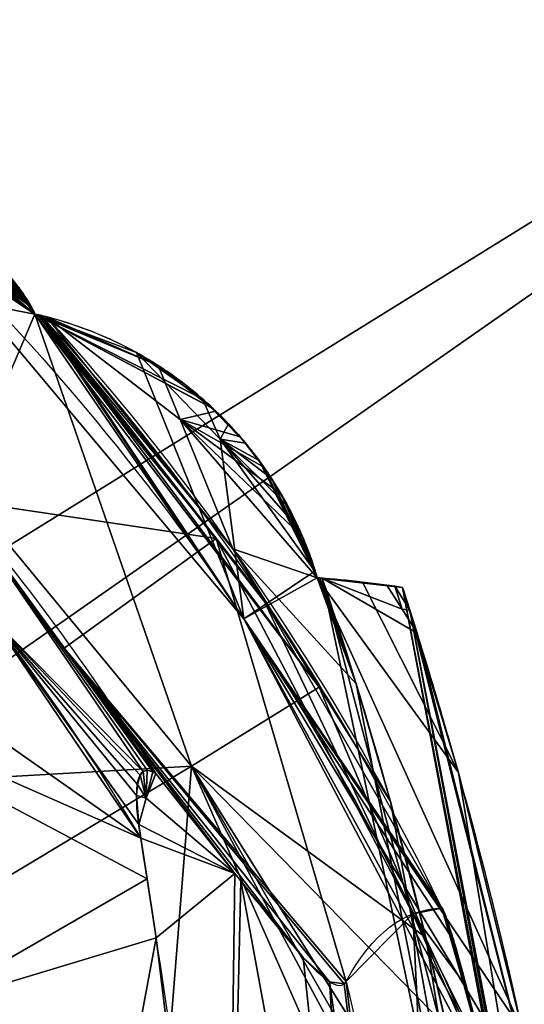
# Model space of a CAD drawing. Extents: x -256 to 256, y -221 to 221.
# Tile 43 of 47: x 112 to 143, y 61 to 121. Entities that reach past the tile are written whole.
import ezdxf

# ---------------------------------------------------------------- set-up
doc = ezdxf.new("R2010")
doc.units = 0
doc.header["$MEASUREMENT"] = 0
doc.layers.add('1', color=7, linetype='Continuous')

# ---------------------------------------------------------------- blocks, each defined once
blk = doc.blocks.new('UG_SURFACE_014')
at = {"layer": '1', "color": 253, "linetype": 'Continuous'}
for points in [[(102.936864, 110.136554, 386.324465), (97.488701, 106.325693, 424.287081), (113.224231, 103.310212, 362.38873)], [(113.224231, 103.310212, 362.38873), (106.060639, 109.1334, 374.185652), (102.936864, 110.136554, 386.324465)], [(106.060639, 109.1334, 374.185652), (113.224231, 103.310212, 362.38873), (112.901576, 103.90161, 360.320389)], [(111.294702, 105.975203, 356.955051), (106.060639, 109.1334, 374.185652), (112.901576, 103.90161, 360.320389)], [(113.224231, 103.310212, 362.38873), (97.488701, 106.325693, 424.287081), (122.792654, 75.704463, 424.287081)], [(101.027876, 74.460648, 489.638716), (122.792654, 75.704463, 424.287081), (97.488701, 106.325693, 424.287081)], [(112.901576, 103.90161, 360.320389), (111.954503, 105.277933, 356.955051), (111.294702, 105.975203, 356.955051)], [(113.58501, 103.22655, 359.673202), (113.224231, 103.310212, 362.38873), (130.589351, 80.509521, 356.955051)], [(122.792654, 75.704463, 424.287081), (130.589351, 80.509521, 356.955051), (113.224231, 103.310212, 362.38873)], [(125.310242, 88.96403, 356.955051), (113.925263, 103.142075, 356.955051), (113.58501, 103.22655, 359.673202)], [(113.58501, 103.22655, 359.673202), (130.589351, 80.509521, 356.955051), (125.310242, 88.96403, 356.955051)], [(130.589351, 80.509521, 356.955051), (122.792654, 75.704463, 424.287081), (137.104049, 65.232314, 377.409369)], [(137.104049, 65.232314, 377.409369), (134.940907, 73.540509, 356.955051), (130.589351, 80.509521, 356.955051)], [(101.027876, 74.460648, 489.638716), (105.228037, 65.141365, 489.638716), (122.792654, 75.704463, 424.287081)], [(122.792654, 75.704463, 424.287081), (105.228037, 65.141365, 489.638716), (119.427875, 33.634905, 489.638716)], [(119.427875, 33.634905, 489.638716), (138.785303, 39.342601, 424.287081), (122.792654, 75.704463, 424.287081)], [(140.951142, 46.70804, 401.730746), (138.373762, 59.784122, 386.441767), (122.792654, 75.704463, 424.287081)], [(141.546607, 43.10488, 404.874861), (140.951142, 46.70804, 401.730746), (122.792654, 75.704463, 424.287081)], [(141.857296, 40.245429, 406.857044), (141.546607, 43.10488, 404.874861), (122.792654, 75.704463, 424.287081)], [(122.792654, 75.704463, 424.287081), (138.785303, 39.342601, 424.287081), (141.857296, 40.245429, 406.857044)], [(122.792654, 75.704463, 424.287081), (138.373762, 59.784122, 386.441767), (137.104049, 65.232314, 377.409369)]]:
    blk.add_3dface(points, dxfattribs=at)
blk = doc.blocks.new('UG_SURFACE_062')
at = {"layer": '1', "color": 253, "linetype": 'Continuous'}
for points in [[(113.224231, 103.310212, 211.098984), (125.988483, 84.689334, 203.194275), (105.255932, 109.391816, 203.194275)], [(113.224231, 103.310212, 211.098984), (105.255932, 109.391816, 203.194275), (105.66026, 109.261975, 204.180583)], [(109.684266, 106.285177, 208.132833), (113.224231, 103.310212, 211.098984), (105.66026, 109.261975, 204.180583)], [(105.66026, 109.261975, 204.180583), (106.060639, 109.1334, 205.168664), (109.684266, 106.285177, 208.132833)], [(109.684266, 106.285177, 208.132833), (106.060639, 109.1334, 205.168664), (106.97569, 108.843967, 207.487822)], [(106.97569, 108.843967, 207.487822), (109.251276, 107.714668, 211.924344), (109.684266, 106.285177, 208.132833)], [(109.684266, 106.285177, 208.132833), (109.251276, 107.714668, 211.924344), (110.219359, 107.015789, 213.06099)], [(109.684266, 106.285177, 208.132833), (110.219359, 107.015789, 213.06099), (110.865302, 106.454313, 213.481009)], [(109.684266, 106.285177, 208.132833), (110.865302, 106.454313, 213.481009), (111.450791, 105.863586, 213.567913)], [(112.514414, 104.517587, 212.745696), (113.224231, 103.310212, 211.098984), (109.684266, 106.285177, 208.132833)], [(112.051107, 105.155863, 213.289991), (112.514414, 104.517587, 212.745696), (109.684266, 106.285177, 208.132833)], [(111.450791, 105.863586, 213.567913), (112.051107, 105.155863, 213.289991), (109.684266, 106.285177, 208.132833)], [(125.988483, 84.689334, 203.194275), (113.224231, 103.310212, 211.098984), (119.422697, 100.958176, 229.470477)], [(124.539569, 95.665172, 233.7455), (119.422697, 100.958176, 229.470477), (123.460881, 98.127052, 238.198489)], [(125.988483, 84.689334, 203.194275), (119.422697, 100.958176, 229.470477), (124.539569, 95.665172, 233.7455)], [(124.539569, 95.665172, 233.7455), (123.460881, 98.127052, 238.198489), (125.058547, 96.593164, 240.34059)], [(124.539569, 95.665172, 233.7455), (125.058547, 96.593164, 240.34059), (126.092419, 95.425598, 241.121486)], [(130.327702, 87.607898, 233.749032), (125.988483, 84.689334, 203.194275), (124.539569, 95.665172, 233.7455)], [(128.701001, 91.534413, 239.740834), (129.403383, 90.100959, 238.023907), (124.539569, 95.665172, 233.7455)], [(127.68665, 93.25482, 241.011024), (128.701001, 91.534413, 239.740834), (124.539569, 95.665172, 233.7455)], [(124.539569, 95.665172, 233.7455), (126.092419, 95.425598, 241.121486), (126.927748, 94.353981, 241.297871)], [(124.539569, 95.665172, 233.7455), (126.927748, 94.353981, 241.297871), (127.68665, 93.25482, 241.011024)], [(124.539569, 95.665172, 233.7455), (129.403383, 90.100959, 238.023907), (130.327702, 87.607898, 233.749032)], [(125.988483, 84.689334, 203.194275), (130.327702, 87.607898, 233.749032), (130.476683, 87.206036, 233.059958)], [(143.015787, 59.532046, 220.478639), (125.988483, 84.689334, 203.194275), (130.476683, 87.206036, 233.059958)], [(139.097244, 75.3133, 241.448551), (130.476683, 87.206036, 233.059958), (133.232951, 86.935192, 248.006016)], [(130.476683, 87.206036, 233.059958), (139.097244, 75.3133, 241.448551), (143.015787, 59.532046, 220.478639)], [(133.232951, 86.935192, 248.006016), (135.682851, 86.610019, 263.004243), (139.097244, 75.3133, 241.448551)], [(141.968176, 58.105163, 211.795151), (141.035095, 56.164764, 203.194275), (125.988483, 84.689334, 203.194275)], [(143.015787, 59.532046, 220.478639), (141.968176, 58.105163, 211.795151), (125.988483, 84.689334, 203.194275)]]:
    blk.add_3dface(points, dxfattribs=at)
blk = doc.blocks.new('UG_SURFACE_090')
at = {"layer": '1', "color": 253, "linetype": 'Continuous'}
for points in [[(135.206714, 86.679481, 309.114069), (134.731904, 86.745732, 321.365893), (135.662958, 85.282296, 321.365893)], [(136.131033, 85.220397, 309.11535), (135.682851, 86.610019, 296.862334), (135.206714, 86.679481, 309.114069)], [(135.662958, 85.282296, 321.365893), (136.131033, 85.220397, 309.11535), (135.206714, 86.679481, 309.114069)], [(135.662958, 85.282296, 321.365893), (136.578113, 83.808862, 321.365893), (136.131033, 85.220397, 309.11535)]]:
    blk.add_3dface(points, dxfattribs=at)
blk = doc.blocks.new('UG_SURFACE_132')
at = {"layer": '1', "color": 253, "linetype": 'Continuous'}
for points in [[(-14.142135, 14.142135, 21.033864), (0, 20, 21.033864), (199.358091, 143.526331, 21.033864), (-199.358091, 143.526331, 21.033864)], [(199.358091, 143.526331, 21.033864), (0, 20, 21.033864), (14.142135, 14.142135, 21.033864)], [(14.142135, 14.142135, 21.033864), (20, 0, 21.033864), (199.358091, -143.512398, 21.033864), (199.358091, 143.526331, 21.033864)]]:
    blk.add_3dface(points, dxfattribs=at)
blk = doc.blocks.new('UG_SURFACE_177')
at = {"layer": '1', "color": 253, "linetype": 'Continuous'}
for points in [[(119.649477, 75.147517, 133.275107), (119.836412, 75.368218, 133.63719), (120.020464, 73.742725, 133.208781)], [(119.836412, 75.368218, 133.63719), (120.080307, 75.443581, 134.024963), (120.020464, 73.742725, 133.208781)], [(120.080307, 75.443581, 134.024963), (120.43272, 75.344414, 134.503901), (120.020464, 73.742725, 133.208781)], [(120.020464, 73.742725, 133.208781), (120.43272, 75.344414, 134.503901), (120.600559, 75.243056, 134.711295)], [(120.600559, 75.243056, 134.711295), (125.431359, 69.145918, 140.052482), (120.020464, 73.742725, 133.208781)], [(119.43499, 73.903792, 132.460743), (119.481325, 74.576333, 132.799536), (120.020464, 73.742725, 133.208781)], [(120.020464, 73.742725, 133.208781), (119.481325, 74.576333, 132.799536), (119.649477, 75.147517, 133.275107)], [(120.020464, 73.742725, 133.208781), (119.563855, 72.137803, 131.937936), (119.43499, 73.903792, 132.460743)], [(125.431359, 69.145918, 140.052482), (119.563855, 72.137803, 131.937936), (120.020464, 73.742725, 133.208781)], [(125.431359, 69.145918, 140.052482), (119.686946, 71.292095, 131.778926), (119.563855, 72.137803, 131.937936)], [(120.63843, 65.207809, 130.859897), (119.686946, 71.292095, 131.778926), (125.431359, 69.145918, 140.052482)], [(125.431359, 69.145918, 140.052482), (124.905013, 29.866906, 127.994269), (120.63843, 65.207809, 130.859897)], [(124.905013, 29.866906, 127.994269), (125.431359, 69.145918, 140.052482), (125.80955, 68.681806, 140.666038)], [(125.80955, 68.681806, 140.666038), (133.604705, 26.147099, 140.652046), (124.905013, 29.866906, 127.994269)], [(133.604705, 26.147099, 140.652046), (125.80955, 68.681806, 140.666038), (129.618928, 64.006999, 146.84613)], [(129.618928, 64.006999, 146.84613), (131.217197, 62.531799, 151.003703), (133.604705, 26.147099, 140.652046)], [(132.113844, 62.392242, 155.014783), (132.241338, 62.552854, 156.010777), (136.486039, 26.399538, 156.010777)], [(131.217197, 62.531799, 151.003703), (132.113844, 62.392242, 155.014783), (136.486039, 26.399538, 156.010777)], [(136.486039, 26.399538, 156.010777), (133.604705, 26.147099, 140.652046), (131.217197, 62.531799, 151.003703)]]:
    blk.add_3dface(points, dxfattribs=at)
blk = doc.blocks.new('UG_SURFACE_195')
at = {"layer": '1', "color": 253, "linetype": 'Continuous'}
for points in [[(139.621258, 53.868428, 321.365893), (130.778223, 87.18127, 321.365893), (130.778223, 87.18127, 334.050536)], [(130.778223, 87.18127, 334.050536), (142.918691, 29.45333, 321.365893), (139.621258, 53.868428, 321.365893)], [(130.778223, 87.18127, 346.73515), (132.848129, 80.713972, 352.321029), (142.918691, 29.45333, 321.365893)], [(142.918691, 29.45333, 321.365893), (130.778223, 87.18127, 334.050536), (130.778223, 87.18127, 346.73515)], [(132.848129, 80.713972, 352.321029), (134.940907, 73.540509, 356.955051), (142.918691, 29.45333, 321.365893)], [(142.918691, 29.45333, 321.365893), (134.940907, 73.540509, 356.955051), (137.104049, 65.232314, 377.409369)], [(142.918691, 29.45333, 321.365893), (137.104049, 65.232314, 377.409369), (138.373762, 59.784122, 386.441767)]]:
    blk.add_3dface(points, dxfattribs=at)
blk = doc.blocks.new('UG_SURFACE_216')
at = {"layer": '1', "color": 253, "linetype": 'Continuous'}
for points in [[(87.213583, 112.574942, 135.973275), (78.587219, 120.203316, 141.993612), (79.350725, 120.503567, 145.410627)], [(79.088122, 120.676085, 145.410627), (78.825139, 120.84803, 145.410627), (84.553882, 119.629368, 157.12522)], [(79.350725, 120.503567, 145.410627), (79.088122, 120.676085, 145.410627), (84.553882, 119.629368, 157.12522)], [(79.350725, 120.503567, 145.410627), (91.303177, 115.838908, 162.675008), (87.213583, 112.574942, 135.973275)], [(84.553882, 119.629368, 157.12522), (91.303177, 115.838908, 162.675008), (79.350725, 120.503567, 145.410627)], [(77.715196, 119.8695, 138.207212), (77.79967, 119.903505, 138.577476), (78.922793, 118.917204, 137.54335)], [(78.922793, 118.917204, 137.54335), (77.748835, 119.748242, 137.793407), (77.715196, 119.8695, 138.207212)], [(78.922793, 118.917204, 137.54335), (77.904768, 119.561546, 137.439445), (77.748835, 119.748242, 137.793407)], [(77.79967, 119.903505, 138.577476), (77.801213, 119.903512, 138.581678), (78.922793, 118.917204, 137.54335)], [(87.213583, 112.574942, 135.973275), (77.801213, 119.903512, 138.581678), (78.587219, 120.203316, 141.993612)], [(78.922793, 118.917204, 137.54335), (77.801213, 119.903512, 138.581678), (87.213583, 112.574942, 135.973275)], [(78.922793, 118.917204, 137.54335), (78.294724, 119.2073, 137.029395), (77.904768, 119.561546, 137.439445)], [(78.769475, 118.829049, 136.761695), (78.294724, 119.2073, 137.029395), (78.922793, 118.917204, 137.54335)], [(91.303177, 116.183303, 164.203778), (91.303177, 115.838908, 162.675008), (84.553882, 119.629368, 157.12522)], [(91.303177, 116.524644, 165.733382), (91.303177, 116.183303, 164.203778), (84.553882, 119.629368, 157.12522)], [(84.553882, 119.629368, 157.12522), (89.757137, 118.444726, 169.06549), (90.494938, 117.757402, 168.490723)], [(91.303177, 116.524644, 165.733382), (84.553882, 119.629368, 157.12522), (90.494938, 117.757402, 168.490723)], [(78.922793, 118.917204, 137.54335), (80.031738, 117.919713, 136.505216), (78.769475, 118.829049, 136.761695)], [(87.213583, 112.574942, 135.973275), (80.031738, 117.919713, 136.505216), (78.922793, 118.917204, 137.54335)], [(90.494938, 117.757402, 168.490723), (89.757137, 118.444726, 169.06549), (90.012416, 118.370578, 169.621527)], [(90.415977, 118.094385, 169.769004), (90.012416, 118.370578, 169.621527), (90.267651, 118.256114, 169.993773)], [(90.494938, 117.757402, 168.490723), (90.012416, 118.370578, 169.621527), (90.415977, 118.094385, 169.769004)], [(90.267651, 118.256114, 169.993773), (90.400316, 118.178032, 170.102194), (90.415977, 118.094385, 169.769004)], [(90.415977, 118.094385, 169.769004), (90.400316, 118.178032, 170.102194), (90.490177, 118.116707, 170.136929)], [(90.415977, 118.094385, 169.769004), (90.490177, 118.116707, 170.136929), (90.590052, 118.039414, 170.133606)], [(90.916194, 117.695697, 169.704095), (90.494938, 117.757402, 168.490723), (90.415977, 118.094385, 169.769004)], [(90.678044, 117.962144, 170.088604), (90.818681, 117.816798, 169.916496), (90.415977, 118.094385, 169.769004)], [(90.590052, 118.039414, 170.133606), (90.678044, 117.962144, 170.088604), (90.415977, 118.094385, 169.769004)], [(90.415977, 118.094385, 169.769004), (90.818681, 117.816798, 169.916496), (90.916194, 117.695697, 169.704095)], [(90.494938, 117.757402, 168.490723), (91.227353, 117.065273, 167.91603), (91.303177, 116.524644, 165.733382)], [(91.070786, 117.451705, 169.130057), (91.227353, 117.065273, 167.91603), (90.494938, 117.757402, 168.490723)], [(90.494938, 117.757402, 168.490723), (90.916194, 117.695697, 169.704095), (91.070786, 117.451705, 169.130057)], [(93.892716, 106.724739, 134.711295), (87.213583, 112.574942, 135.973275), (91.303177, 115.838908, 162.675008)], [(91.303177, 115.838908, 162.675008), (99.037364, 111.388817, 171.635643), (93.892716, 106.724739, 134.711295)], [(99.037364, 111.388817, 171.635643), (91.303177, 115.838908, 162.675008), (94.266973, 115.146481, 170.234352)], [(94.266973, 115.146481, 170.234352), (98.859452, 111.66092, 172.141507), (99.037364, 111.388817, 171.635643)], [(98.522186, 113.151409, 177.544251), (98.682866, 111.930996, 172.648922), (94.266973, 115.146481, 170.234352)], [(94.266973, 115.146481, 170.234352), (97.034506, 114.499904, 177.871764), (97.780675, 113.828093, 177.708)], [(94.266973, 115.146481, 170.234352), (97.780675, 113.828093, 177.708), (98.522186, 113.151409, 177.544251)], [(94.266973, 115.146481, 170.234352), (98.682866, 111.930996, 172.648922), (98.859452, 111.66092, 172.141507)], [(97.780675, 113.828093, 177.708), (97.034506, 114.499904, 177.871764), (97.149618, 114.461437, 178.148389)], [(97.780675, 113.828093, 177.708), (97.149618, 114.461437, 178.148389), (97.519122, 114.28988, 178.817391)], [(97.780675, 113.828093, 177.708), (97.519122, 114.28988, 178.817391), (97.688504, 114.182822, 178.993925)], [(97.780675, 113.828093, 177.708), (97.688504, 114.182822, 178.993925), (97.807825, 114.094436, 179.058537)], [(97.807825, 114.094436, 179.058537), (97.914323, 114.004999, 179.067656), (97.780675, 113.828093, 177.708)], [(97.914323, 114.004999, 179.067656), (98.011345, 113.913469, 179.029629), (97.780675, 113.828093, 177.708)], [(97.780675, 113.828093, 177.708), (98.011345, 113.913469, 179.029629), (98.152004, 113.760076, 178.879231)], [(98.252617, 113.63133, 178.684205), (98.522186, 113.151409, 177.544251), (97.780675, 113.828093, 177.708)], [(97.780675, 113.828093, 177.708), (98.152004, 113.760076, 178.879231), (98.252617, 113.63133, 178.684205)], [(99.037364, 111.388817, 171.635643), (97.621933, 102.927856, 134.711295), (93.892716, 106.724739, 134.711295)], [(97.621933, 102.927856, 134.711295), (99.037364, 111.388817, 171.635643), (102.711111, 110.209048, 181.363791)], [(102.711111, 110.209048, 181.363791), (104.122981, 109.75565, 185.518414), (97.621933, 102.927856, 134.711295)], [(108.395644, 91.958664, 134.711295), (97.621933, 102.927856, 134.711295), (104.122981, 109.75565, 185.518414)], [(104.122981, 109.75565, 185.518414), (106.060639, 109.1334, 191.220194), (113.224231, 103.310212, 198.650986)], [(104.122981, 109.75565, 185.518414), (113.224231, 103.310212, 198.650986), (108.395644, 91.958664, 134.711295)], [(113.01592, 103.701405, 199.422076), (113.224231, 103.310212, 198.650986), (106.060639, 109.1334, 191.220194)], [(111.156985, 105.844066, 200.159997), (106.060639, 109.1334, 191.220194), (107.267186, 108.733475, 194.973037)], [(113.01592, 103.701405, 199.422076), (106.060639, 109.1334, 191.220194), (111.156985, 105.844066, 200.159997)], [(107.267186, 108.733475, 194.973037), (109.523237, 107.533723, 200.159997), (111.156985, 105.844066, 200.159997)], [(111.156985, 105.844066, 200.159997), (112.764664, 104.12959, 200.159997), (113.01592, 103.701405, 199.422076)], [(108.395644, 91.958664, 134.711295), (113.224231, 103.310212, 198.650986), (124.305494, 89.597039, 200.159997)], [(113.224231, 103.310212, 198.650986), (113.408744, 103.268176, 199.405611), (124.305494, 89.597039, 200.159997)], [(113.408744, 103.268176, 199.405611), (113.593832, 103.224427, 200.159997), (124.305494, 89.597039, 200.159997)], [(124.305494, 89.597039, 200.159997), (115.006782, 82.904175, 134.711295), (108.395644, 91.958664, 134.711295)], [(132.241338, 62.552854, 156.010777), (115.006782, 82.904175, 134.711295), (124.305494, 89.597039, 200.159997)], [(136.312276, 66.666193, 188.328192), (124.305494, 89.597039, 200.159997), (127.134725, 85.997678, 200.159997)], [(124.305494, 89.597039, 200.159997), (136.312276, 66.666193, 188.328192), (132.241338, 62.552854, 156.010777)], [(127.134725, 85.997678, 200.159997), (138.084695, 67.018345, 200.159997), (136.312276, 66.666193, 188.328192)], [(125.431359, 69.145918, 140.052482), (120.600559, 75.243056, 134.711295), (115.006782, 82.904175, 134.711295)], [(129.618928, 64.006999, 146.84613), (125.431359, 69.145918, 140.052482), (115.006782, 82.904175, 134.711295)], [(115.006782, 82.904175, 134.711295), (132.241338, 62.552854, 156.010777), (132.113844, 62.392242, 155.014783)], [(131.217197, 62.531799, 151.003703), (129.618928, 64.006999, 146.84613), (115.006782, 82.904175, 134.711295)], [(115.006782, 82.904175, 134.711295), (132.113844, 62.392242, 155.014783), (131.217197, 62.531799, 151.003703)]]:
    blk.add_3dface(points, dxfattribs=at)
blk = doc.blocks.new('UG_SURFACE_230')
at = {"layer": '1', "color": 253, "linetype": 'Continuous'}
for points in [[(112.683013, 104.260035, 200.551122), (112.697817, 104.23667, 200.734749), (113.002919, 103.724651, 200.942218)], [(113.002919, 103.724651, 200.942218), (112.702504, 104.229257, 200.369582), (112.683013, 104.260035, 200.551122)], [(112.697817, 104.23667, 200.734749), (112.760536, 104.136281, 200.958714), (113.002919, 103.724651, 200.942218)], [(113.002919, 103.724651, 200.942218), (112.764664, 104.12959, 200.159997), (112.702504, 104.229257, 200.369582)], [(113.002919, 103.724651, 200.942218), (112.760536, 104.136281, 200.958714), (112.999, 103.731632, 201.405987)], [(113.224231, 103.310212, 200.187713), (113.01592, 103.701405, 199.422076), (112.764664, 104.12959, 200.159997)], [(112.764664, 104.12959, 200.159997), (113.002919, 103.724651, 200.942218), (113.224231, 103.310212, 200.187713)], [(112.999, 103.731632, 201.405987), (113.224231, 103.310212, 201.72444), (113.002919, 103.724651, 200.942218)], [(113.002919, 103.724651, 200.942218), (113.224231, 103.310212, 201.72444), (113.224231, 103.310212, 200.187713)], [(113.224231, 103.310212, 200.187713), (113.224231, 103.310212, 198.650986), (113.01592, 103.701405, 199.422076)]]:
    blk.add_3dface(points, dxfattribs=at)
blk = doc.blocks.new('UG_SURFACE_240')
at = {"layer": '1', "color": 253, "linetype": 'Continuous'}
for points in [[(94.467767, 106.11774, 134.537771), (93.892716, 106.724739, 134.711295), (108.395644, 91.958664, 134.711295)], [(108.395644, 91.958664, 134.711295), (95.029265, 105.498686, 134.352237), (94.467767, 106.11774, 134.537771)], [(108.395644, 91.958664, 134.711295), (97.909898, 101.799332, 133.217528), (95.029265, 105.498686, 134.352237)], [(108.395644, 91.958664, 134.711295), (99.697649, 98.251939, 132.129416), (97.909898, 101.799332, 133.217528)], [(99.886507, 97.109288, 131.778926), (99.697649, 98.251939, 132.129416), (108.395644, 91.958664, 134.711295)], [(108.395644, 91.958664, 134.711295), (106.994249, 88.886298, 131.778926), (99.886507, 97.109288, 131.778926)], [(108.395644, 91.958664, 134.711295), (109.256692, 90.779386, 134.711295), (106.994249, 88.886298, 131.778926)], [(110.543005, 84.780723, 131.778926), (106.994249, 88.886298, 131.778926), (109.256692, 90.779386, 134.711295)], [(120.43272, 75.344414, 134.503901), (120.080307, 75.443581, 134.024963), (109.256692, 90.779386, 134.711295)], [(109.256692, 90.779386, 134.711295), (120.600559, 75.243056, 134.711295), (120.43272, 75.344414, 134.503901)], [(109.256692, 90.779386, 134.711295), (120.080307, 75.443581, 134.024963), (119.836412, 75.368218, 133.63719)], [(110.543005, 84.780723, 131.778926), (109.256692, 90.779386, 134.711295), (119.836412, 75.368218, 133.63719)], [(119.563855, 72.137803, 131.937936), (119.686946, 71.292095, 131.778926), (110.543005, 84.780723, 131.778926)], [(119.836412, 75.368218, 133.63719), (119.649477, 75.147517, 133.275107), (110.543005, 84.780723, 131.778926)], [(110.543005, 84.780723, 131.778926), (119.649477, 75.147517, 133.275107), (119.481325, 74.576333, 132.799536)], [(110.543005, 84.780723, 131.778926), (119.481325, 74.576333, 132.799536), (119.43499, 73.903792, 132.460743)], [(110.543005, 84.780723, 131.778926), (119.43499, 73.903792, 132.460743), (119.563855, 72.137803, 131.937936)]]:
    blk.add_3dface(points, dxfattribs=at)
blk = doc.blocks.new('UG_SURFACE_267')
at = {"layer": '1', "color": 253, "linetype": 'Continuous'}
for points in [[(105.660222, 109.261982, 203.102991), (105.255932, 109.391816, 203.194275), (112.697817, 104.23667, 200.734749)], [(112.760536, 104.136281, 200.958714), (112.697817, 104.23667, 200.734749), (105.255932, 109.391816, 203.194275)], [(105.255932, 109.391816, 203.194275), (125.988483, 84.689334, 203.194275), (113.224231, 103.310212, 201.72444)], [(112.999, 103.731632, 201.405987), (112.760536, 104.136281, 200.958714), (105.255932, 109.391816, 203.194275)], [(105.255932, 109.391816, 203.194275), (113.224231, 103.310212, 201.72444), (112.999, 103.731632, 201.405987)], [(106.060639, 109.1334, 202.994466), (105.660222, 109.261982, 203.102991), (112.697817, 104.23667, 200.734749)], [(108.542942, 108.135834, 201.848179), (106.060639, 109.1334, 202.994466), (112.697817, 104.23667, 200.734749)], [(112.697817, 104.23667, 200.734749), (108.994603, 107.875369, 201.525614), (108.542942, 108.135834, 201.848179)], [(112.697817, 104.23667, 200.734749), (109.368153, 107.638292, 201.176956), (108.994603, 107.875369, 201.525614)], [(112.697817, 104.23667, 200.734749), (109.558821, 107.509203, 200.906679), (109.368153, 107.638292, 201.176956)], [(112.683013, 104.260035, 200.551122), (109.523237, 107.533723, 200.159997), (109.615847, 107.469492, 200.357199)], [(111.156985, 105.844066, 200.159997), (109.523237, 107.533723, 200.159997), (112.683013, 104.260035, 200.551122)], [(112.697817, 104.23667, 200.734749), (109.632932, 107.457489, 200.71049), (109.558821, 107.509203, 200.906679)], [(109.615847, 107.469492, 200.357199), (109.648831, 107.446276, 200.532064), (112.683013, 104.260035, 200.551122)], [(112.683013, 104.260035, 200.551122), (109.648831, 107.446276, 200.532064), (109.632932, 107.457489, 200.71049)], [(109.632932, 107.457489, 200.71049), (112.697817, 104.23667, 200.734749), (112.683013, 104.260035, 200.551122)], [(112.702504, 104.229257, 200.369582), (112.764664, 104.12959, 200.159997), (111.156985, 105.844066, 200.159997)], [(112.683013, 104.260035, 200.551122), (112.702504, 104.229257, 200.369582), (111.156985, 105.844066, 200.159997)], [(113.527805, 103.240214, 201.181263), (113.224231, 103.310212, 201.72444), (125.988483, 84.689334, 203.194275)], [(113.643378, 103.212446, 200.561315), (113.527805, 103.240214, 201.181263), (125.988483, 84.689334, 203.194275)], [(127.134725, 85.997678, 200.159997), (113.593832, 103.224427, 200.159997), (113.643378, 103.212446, 200.561315)], [(113.643378, 103.212446, 200.561315), (127.357244, 85.611992, 200.159997), (127.134725, 85.997678, 200.159997)], [(125.988483, 84.689334, 203.194275), (127.357244, 85.611992, 200.159997), (113.643378, 103.212446, 200.561315)], [(138.084695, 67.018345, 200.159997), (127.357244, 85.611992, 200.159997), (125.988483, 84.689334, 203.194275)], [(138.192013, 66.862129, 200.595021), (138.121307, 66.989571, 200.347215), (125.988483, 84.689334, 203.194275)], [(138.336763, 66.503003, 200.949013), (138.192013, 66.862129, 200.595021), (125.988483, 84.689334, 203.194275)], [(138.809264, 65.040991, 201.681927), (138.336763, 66.503003, 200.949013), (125.988483, 84.689334, 203.194275)], [(140.633315, 57.95975, 203.038588), (138.809264, 65.040991, 201.681927), (125.988483, 84.689334, 203.194275)], [(125.988483, 84.689334, 203.194275), (141.035095, 56.164764, 203.194275), (140.633315, 57.95975, 203.038588)], [(125.988483, 84.689334, 203.194275), (138.121307, 66.989571, 200.347215), (138.084695, 67.018345, 200.159997)]]:
    blk.add_3dface(points, dxfattribs=at)
blk = doc.blocks.new('UG_SURFACE_269')
at = {"layer": '1', "color": 253, "linetype": 'Continuous'}
blk.add_3dface([(-178.102449, 122.499682, -122.971885), (188.013703, 122.499682, -122.971885), (188.013703, -122.499682, -122.971885), (-178.102449, -122.499682, -122.971885)], dxfattribs=at)
blk = doc.blocks.new('UG_SURFACE_318')
at = {"layer": '1', "color": 253, "linetype": 'Continuous'}
for points in [[(133.232951, 86.935192, 248.006016), (130.476683, 87.206036, 233.059958), (130.476683, 87.206036, 290.324986)], [(130.778223, 87.18127, 334.050536), (130.778223, 87.18127, 321.365893), (130.476683, 87.206036, 290.324986), (130.476683, 87.206036, 347.590029)], [(130.778223, 87.18127, 334.050536), (130.476683, 87.206036, 347.590029), (130.628839, 87.19369, 347.162843)], [(135.682851, 86.610019, 296.862334), (135.682851, 86.610019, 279.933274), (130.476683, 87.206036, 290.324986)], [(135.206714, 86.679481, 309.114069), (135.682851, 86.610019, 296.862334), (130.476683, 87.206036, 290.324986)], [(130.476683, 87.206036, 290.324986), (130.778223, 87.18127, 321.365893), (135.206714, 86.679481, 309.114069)], [(135.682851, 86.610019, 263.004243), (133.232951, 86.935192, 248.006016), (130.476683, 87.206036, 290.324986)], [(130.476683, 87.206036, 290.324986), (135.682851, 86.610019, 279.933274), (135.682851, 86.610019, 263.004243)], [(130.628839, 87.19369, 347.162843), (130.778223, 87.18127, 346.73515), (130.778223, 87.18127, 334.050536)], [(135.206714, 86.679481, 309.114069), (130.778223, 87.18127, 321.365893), (132.757872, 86.989015, 321.365893)], [(132.757872, 86.989015, 321.365893), (134.731904, 86.745732, 321.365893), (135.206714, 86.679481, 309.114069)]]:
    blk.add_3dface(points, dxfattribs=at)
blk = doc.blocks.new('UG_SURFACE_374')
at = {"layer": '1', "color": 253, "linetype": 'Continuous'}
for points in [[(122.104399, 96.86023, 351.109117), (113.925263, 103.142075, 356.955051), (125.310242, 88.96403, 356.955051)], [(120.747373, 100.166745, 347.766697), (113.925263, 103.142075, 356.955051), (122.104399, 96.86023, 351.109117)], [(124.286026, 97.371347, 343.918294), (120.747373, 100.166745, 347.766697), (122.104399, 96.86023, 351.109117)], [(125.761047, 95.817201, 342.969537), (124.286026, 97.371347, 343.918294), (122.104399, 96.86023, 351.109117)], [(130.476683, 87.206036, 347.590029), (129.580587, 89.69532, 345.117867), (122.104399, 96.86023, 351.109117)], [(122.104399, 96.86023, 351.109117), (125.310242, 88.96403, 356.955051), (130.476683, 87.206036, 347.590029)], [(122.104399, 96.86023, 351.109117), (129.580587, 89.69532, 345.117867), (128.2686, 92.309423, 343.292058)], [(127.212569, 93.957089, 342.766821), (125.761047, 95.817201, 342.969537), (122.104399, 96.86023, 351.109117)], [(122.104399, 96.86023, 351.109117), (128.2686, 92.309423, 343.292058), (127.212569, 93.957089, 342.766821)], [(132.848129, 80.713972, 352.321029), (130.476683, 87.206036, 347.590029), (125.310242, 88.96403, 356.955051)], [(125.310242, 88.96403, 356.955051), (134.940907, 73.540509, 356.955051), (132.848129, 80.713972, 352.321029)], [(130.628839, 87.19369, 347.162843), (130.476683, 87.206036, 347.590029), (132.848129, 80.713972, 352.321029)], [(132.848129, 80.713972, 352.321029), (130.778223, 87.18127, 346.73515), (130.628839, 87.19369, 347.162843)]]:
    blk.add_3dface(points, dxfattribs=at)
blk = doc.blocks.new('UG_SURFACE_399')
at = {"layer": '1', "color": 253, "linetype": 'Continuous'}
for points in [[(136.312276, 66.666193, 188.328192), (138.084695, 67.018345, 200.159997), (139.39701, 62.501676, 201.5993)], [(139.39701, 62.501676, 201.5993), (138.084695, 67.018345, 200.159997), (138.121307, 66.989571, 200.347215)], [(138.121307, 66.989571, 200.347215), (138.192013, 66.862129, 200.595021), (139.39701, 62.501676, 201.5993)], [(138.192013, 66.862129, 200.595021), (138.336763, 66.503003, 200.949013), (139.39701, 62.501676, 201.5993)], [(139.585555, 0, 156.010777), (132.241338, 62.552854, 156.010777), (136.312276, 66.666193, 188.328192)], [(141.035095, 56.164764, 203.194275), (139.585555, 0, 156.010777), (136.312276, 66.666193, 188.328192)], [(139.39701, 62.501676, 201.5993), (140.633315, 57.95975, 203.038588), (136.312276, 66.666193, 188.328192)], [(136.312276, 66.666193, 188.328192), (140.633315, 57.95975, 203.038588), (141.035095, 56.164764, 203.194275)], [(138.336763, 66.503003, 200.949013), (138.809264, 65.040991, 201.681927), (139.39701, 62.501676, 201.5993)], [(138.809264, 65.040991, 201.681927), (140.633315, 57.95975, 203.038588), (139.39701, 62.501676, 201.5993)]]:
    blk.add_3dface(points, dxfattribs=at)
blk = doc.blocks.new('UG_SURFACE_401')
at = {"layer": '1', "color": 253, "linetype": 'Continuous'}
for points in [[(119.422697, 100.958176, 229.470477), (113.224231, 103.310212, 211.098984), (113.224231, 103.310212, 286.74385)], [(113.58501, 103.22655, 359.673202), (113.925263, 103.142075, 356.955051), (113.224231, 103.310212, 286.74385)], [(113.224231, 103.310212, 286.74385), (113.224231, 103.310212, 362.38873), (113.58501, 103.22655, 359.673202)], [(113.224231, 103.310212, 286.74385), (120.747373, 100.166745, 347.766697), (124.021225, 97.58053, 344.206274)], [(113.224231, 103.310212, 286.74385), (113.925263, 103.142075, 356.955051), (120.747373, 100.166745, 347.766697)], [(113.224231, 103.310212, 286.74385), (124.021225, 97.58053, 344.206274), (124.023683, 97.586721, 238.953084)], [(124.023683, 97.586721, 238.953084), (123.460881, 98.127052, 238.198489), (113.224231, 103.310212, 286.74385)], [(113.224231, 103.310212, 286.74385), (123.460881, 98.127052, 238.198489), (119.422697, 100.958176, 229.470477)], [(125.058547, 96.593164, 240.34059), (124.023683, 97.586721, 238.953084), (124.021225, 97.58053, 344.206274)], [(126.092419, 95.425598, 241.121486), (124.021225, 97.58053, 344.206274), (124.286026, 97.371347, 343.918294)], [(124.021225, 97.58053, 344.206274), (126.092419, 95.425598, 241.121486), (125.058547, 96.593164, 240.34059)], [(124.286026, 97.371347, 343.918294), (125.761047, 95.817201, 342.969537), (126.092419, 95.425598, 241.121486)], [(126.927748, 94.353981, 241.297871), (126.092419, 95.425598, 241.121486), (125.761047, 95.817201, 342.969537)], [(125.761047, 95.817201, 342.969537), (127.212569, 93.957089, 342.766821), (126.927748, 94.353981, 241.297871)], [(130.476683, 87.206036, 290.324986), (127.68665, 93.25482, 241.011024), (126.927748, 94.353981, 241.297871)], [(126.927748, 94.353981, 241.297871), (127.212569, 93.957089, 342.766821), (130.476683, 87.206036, 290.324986)], [(130.476683, 87.206036, 290.324986), (127.212569, 93.957089, 342.766821), (128.2686, 92.309423, 343.292058)], [(128.701001, 91.534413, 239.740834), (127.68665, 93.25482, 241.011024), (130.476683, 87.206036, 290.324986)], [(130.476683, 87.206036, 290.324986), (128.2686, 92.309423, 343.292058), (129.580587, 89.69532, 345.117867)], [(129.403383, 90.100959, 238.023907), (128.701001, 91.534413, 239.740834), (130.476683, 87.206036, 290.324986)], [(130.476683, 87.206036, 290.324986), (130.476683, 87.206036, 233.059958), (129.403383, 90.100959, 238.023907)], [(129.580587, 89.69532, 345.117867), (130.476683, 87.206036, 347.590029), (130.476683, 87.206036, 290.324986)]]:
    blk.add_3dface(points, dxfattribs=at)
blk = doc.blocks.new('UG_SURFACE_411')
at = {"layer": '1', "color": 253, "linetype": 'Continuous'}
for points in [[(95.197201, 79.775728, 126.462117), (93.853258, 81.877261, 127.106741), (116.352066, 44.174068, 127.106741)], [(99.710122, 72.870411, 125.143424), (95.197201, 79.775728, 126.462117), (116.352066, 44.174068, 127.106741)], [(116.352066, 44.174068, 127.106741), (104.822621, 65.129064, 124.971829), (99.710122, 72.870411, 125.143424)], [(116.352066, 44.174068, 127.106741), (109.335408, 57.023406, 124.792166), (104.822621, 65.129064, 124.971829)]]:
    blk.add_3dface(points, dxfattribs=at)
blk = doc.blocks.new('UG_SURFACE_415')
at = {"layer": '1', "color": 253, "linetype": 'Continuous'}
for points in [[(109.971516, 107.209742, 358.322352), (110.630557, 106.668331, 356.955051), (106.060639, 109.1334, 289.677143)], [(108.577281, 108.116992, 362.969905), (109.971516, 107.209742, 358.322352), (106.060639, 109.1334, 289.677143)], [(106.060639, 109.1334, 289.677143), (106.060639, 109.1334, 374.185652), (108.577281, 108.116992, 362.969905)], [(106.97569, 108.843967, 207.487822), (106.060639, 109.1334, 205.168664), (106.060639, 109.1334, 289.677143)], [(106.060639, 109.1334, 289.677143), (110.630557, 106.668331, 356.955051), (111.741185, 105.535842, 356.902897)], [(111.741185, 105.535842, 356.902897), (113.224231, 103.310212, 286.74385), (106.060639, 109.1334, 289.677143)], [(110.865302, 106.454313, 213.481009), (106.060639, 109.1334, 289.677143), (113.224231, 103.310212, 286.74385)], [(106.060639, 109.1334, 289.677143), (110.865302, 106.454313, 213.481009), (110.219359, 107.015789, 213.06099)], [(106.060639, 109.1334, 289.677143), (110.219359, 107.015789, 213.06099), (109.251276, 107.714668, 211.924344)], [(106.060639, 109.1334, 289.677143), (109.251276, 107.714668, 211.924344), (106.97569, 108.843967, 207.487822)], [(113.224231, 103.310212, 286.74385), (111.450791, 105.863586, 213.567913), (110.865302, 106.454313, 213.481009)], [(112.051107, 105.155863, 213.289991), (111.450791, 105.863586, 213.567913), (113.224231, 103.310212, 286.74385)], [(111.741185, 105.535842, 356.902897), (111.954503, 105.277933, 356.955051), (113.224231, 103.310212, 286.74385)], [(113.224231, 103.310212, 286.74385), (111.954503, 105.277933, 356.955051), (112.901576, 103.90161, 360.320389)], [(112.514414, 104.517587, 212.745696), (112.051107, 105.155863, 213.289991), (113.224231, 103.310212, 286.74385)], [(113.224231, 103.310212, 286.74385), (113.224231, 103.310212, 211.098984), (112.514414, 104.517587, 212.745696)], [(112.901576, 103.90161, 360.320389), (113.224231, 103.310212, 362.38873), (113.224231, 103.310212, 286.74385)]]:
    blk.add_3dface(points, dxfattribs=at)
blk = doc.blocks.new('UG_SURFACE_424')
at = {"layer": '1', "color": 253, "linetype": 'Continuous'}
for points in [[(135.662958, 85.282296, 321.365893), (134.731904, 86.745732, 321.365893), (132.757872, 86.989015, 321.365893), (130.778223, 87.18127, 321.365893)], [(136.578113, 83.808862, 321.365893), (135.662958, 85.282296, 321.365893), (130.778223, 87.18127, 321.365893)], [(130.778223, 87.18127, 321.365893), (139.621258, 53.868428, 321.365893), (144.525439, 52.115522, 321.365893), (136.578113, 83.808862, 321.365893)]]:
    blk.add_3dface(points, dxfattribs=at)
blk = doc.blocks.new('UG_SURFACE_427')
at = {"layer": '1', "color": 253, "linetype": 'Continuous'}
for points in [[(139.097244, 75.3133, 241.448551), (135.682851, 86.610019, 263.004243), (148.981452, 15.663562, 264.767379)], [(148.86719, 17.58397, 312.142134), (135.682851, 86.610019, 279.933274), (135.682851, 86.610019, 296.862334)], [(148.86719, 17.58397, 312.142134), (135.682851, 86.610019, 296.862334), (136.131033, 85.220397, 309.11535)], [(148.981452, 15.663562, 309.056133), (148.981452, 15.663562, 264.767379), (135.682851, 86.610019, 263.004243), (135.682851, 86.610019, 279.933274)], [(135.682851, 86.610019, 279.933274), (148.86719, 17.58397, 312.142134), (148.981452, 15.663562, 309.056133)], [(136.131033, 85.220397, 309.11535), (148.7367, 19.546876, 318.546504), (148.86719, 17.58397, 312.142134)], [(136.131033, 85.220397, 309.11535), (136.578113, 83.808862, 321.365893), (144.525439, 52.115522, 321.365893)], [(148.7367, 19.546876, 318.546504), (136.131033, 85.220397, 309.11535), (144.525439, 52.115522, 321.365893)], [(143.015787, 59.532046, 220.478639), (139.097244, 75.3133, 241.448551), (148.981452, 15.663562, 264.767379)]]:
    blk.add_3dface(points, dxfattribs=at)
blk = doc.blocks.new('UG_SURFACE_432')
at = {"layer": '1', "color": 253, "linetype": 'Continuous'}
for points in [[(94.460718, 82.425885, 127.27502), (97.652614, 86.733513, 128.596321), (119.686946, 71.292095, 131.778926)], [(110.543005, 84.780723, 131.778926), (119.686946, 71.292095, 131.778926), (97.652614, 86.733513, 128.596321)], [(119.686946, 71.292095, 131.778926), (120.073065, 68.823032, 131.405979), (94.460718, 82.425885, 127.27502)], [(94.460718, 82.425885, 127.27502), (120.073065, 68.823032, 131.405979), (106.363893, 60.912121, 127.106741)], [(106.363893, 60.912121, 127.106741), (120.073065, 68.823032, 131.405979), (120.63843, 65.207809, 130.859897)], [(120.63843, 65.207809, 130.859897), (116.62247, 43.720938, 127.106741), (106.363893, 60.912121, 127.106741)], [(116.62247, 43.720938, 127.106741), (120.63843, 65.207809, 130.859897), (124.501958, 33.205446, 128.264979)]]:
    blk.add_3dface(points, dxfattribs=at)
blk = doc.blocks.new('UG_SURFACE_462')
at = {"layer": '1', "color": 253, "linetype": 'Continuous'}
for points in [[(113.408744, 103.268176, 199.405611), (113.224231, 103.310212, 198.650986), (113.224231, 103.310212, 200.187713)], [(113.593832, 103.224427, 200.159997), (113.408744, 103.268176, 199.405611), (113.224231, 103.310212, 200.187713)], [(113.643378, 103.212446, 200.561315), (113.593832, 103.224427, 200.159997), (113.224231, 103.310212, 200.187713)], [(113.527805, 103.240214, 201.181263), (113.643378, 103.212446, 200.561315), (113.224231, 103.310212, 200.187713)], [(113.224231, 103.310212, 200.187713), (113.224231, 103.310212, 201.72444), (113.527805, 103.240214, 201.181263)]]:
    blk.add_3dface(points, dxfattribs=at)

msp = doc.modelspace()

# ---------------------------------------------------------------- linework, layer by layer
at = {"layer": '1', "color": 43, "linetype": 'Continuous'}
for p, q in [((113.224, 103.31, 362.389), (113.224, 103.31, 211.099)), ((113.224, 103.31, 201.724), (113.224, 103.31, 198.651)), ((130.477, 87.206, 347.59), (130.477, 87.206, 233.06)), ((130.778, 87.181, 346.735), (130.778, 87.181, 321.366)), ((135.683, 86.61, 296.862), (135.683, 86.61, 263.004))]:
    msp.add_line(p, q, dxfattribs=at)
at = {"layer": '1', "color": 43, "linetype": 'Continuous', "extrusion": (0, 0, -1)}
for centre, radius, start, end in [((0, 0, -489.639), 125.503, 119.34774, 240.65226), ((0, 0, -203.194), 151.807, 133.89615, 158.28594), ((0, 0, -200.16), 153.489, 135.52515, 137.27988), ((0, 0, -134.711), 142.148, 131.3402, 148.03984), ((0, 0, -200.16), 153.489, 137.7381, 154.11074), ((0, 0, -356.955), 153.679, 137.84393, 151.41036), ((0, 0, -131.779), 139.311, 135.80769, 149.21966), ((130.477, 0, -321.366), 275.417, 161.54605, 175.89576), ((0, 0, -127.107), 124.548, 138.89867, 221.10133), ((130.477, 0, -156.011), 270.062, 166.60731, 193.39269)]:
    msp.add_arc(centre, radius, start, end, dxfattribs=at)
at = {"layer": '1', "color": 43, "linetype": 'Continuous', "extrusion": (4.5293e-12, -1.4e-15, -1)}
msp.add_arc((-124.319, 10.387, -321.366), 77.066, 94.8076, 97.76513, dxfattribs=at)
at = {"layer": '1', "color": 43, "linetype": 'Continuous'}
for centre, radius, start, end in [((0, 0, 321.366), 160.242, 31.53466, 32.77504), ((-130.477, 0, 321.366), 279.897, 4.03845, 17.42324)]:
    msp.add_arc(centre, radius, start, end, dxfattribs=at)
for points, knots in [([(113.224, 103.31, 211.099), (113.063, 103.629, 211.626), (112.874, 103.968, 212.127), (112.372, 104.74, 213.006), (112.05, 105.184, 213.389), (111.235, 106.115, 213.659), (110.753, 106.575, 213.493), (109.917, 107.267, 212.823), (109.549, 107.524, 212.362), (108.536, 108.172, 210.876), (107.99, 108.434, 209.775), (106.968, 108.861, 207.515), (106.501, 109.014, 206.347), (106.061, 109.133, 205.169)], [0, 0, 0, 0, 0.125, 0.125, 0.25, 0.25, 0.375, 0.375, 0.5, 0.5, 0.75, 0.75, 1, 1, 1, 1]), ([(111.955, 105.278, 356.955), (112.377, 104.751, 357.722), (112.568, 104.448, 358.645), (112.946, 103.836, 360.49), (113.095, 103.566, 361.438), (113.224, 103.31, 362.389)], [0, 0, 0, 0, 0.5, 0.5, 1, 1, 1, 1]), ([(112.765, 104.13, 200.16), (112.74, 104.17, 200.224), (112.717, 104.206, 200.295), (112.703, 104.229, 200.37), (112.691, 104.247, 200.427), (112.684, 104.259, 200.489), (112.683, 104.26, 200.551), (112.682, 104.261, 200.613), (112.688, 104.253, 200.676), (112.698, 104.237, 200.735), (112.712, 104.215, 200.815), (112.735, 104.178, 200.89), (112.761, 104.136, 200.959), (112.827, 104.029, 201.134), (112.914, 103.883, 201.276), (112.999, 103.732, 201.406), (113.074, 103.598, 201.521), (113.15, 103.456, 201.625), (113.224, 103.31, 201.724)], [0, 0, 0, 0, 0.114567, 0.114567, 0.114567, 0.202929, 0.202929, 0.202929, 0.291613, 0.291613, 0.291613, 0.412705, 0.412705, 0.412705, 0.725023, 0.725023, 0.725023, 1, 1, 1, 1]), ([(113.224, 103.31, 201.724), (113.348, 103.282, 201.559), (113.454, 103.258, 201.376), (113.528, 103.24, 201.181), (113.602, 103.223, 200.985), (113.644, 103.212, 200.772), (113.643, 103.212, 200.561), (113.643, 103.213, 200.426), (113.626, 103.217, 200.291), (113.594, 103.224, 200.16)], [0, 0, 0, 0, 0.376511, 0.376511, 0.376511, 0.758081, 0.758081, 0.758081, 1, 1, 1, 1]), ([(130.477, 87.206, 233.06), (130.215, 88.088, 234.839), (129.886, 89.035, 236.569), (129.108, 90.754, 238.917), (128.798, 91.38, 239.656), (128.004, 92.778, 240.83), (127.497, 93.582, 241.269), (126.295, 95.213, 241.331), (125.665, 95.95, 240.945), (124.522, 97.163, 239.806), (124.014, 97.641, 239.089), (122.573, 98.909, 236.769), (121.762, 99.498, 235.058), (119.462, 101.019, 229.8), (118.125, 101.669, 226.09), (115.584, 102.693, 218.651), (114.387, 103.05, 214.887), (113.224, 103.31, 211.099)], [0, 0, 0, 0, 0.125, 0.125, 0.1875, 0.1875, 0.25, 0.25, 0.3125, 0.3125, 0.375, 0.375, 0.5, 0.5, 0.75, 0.75, 1, 1, 1, 1]), ([(113.925, 103.142, 356.955), (115.461, 102.748, 354.85), (116.964, 102.202, 352.77), (119.967, 100.717, 348.734), (121.47, 99.792, 346.731), (123.831, 97.828, 344.269), (124.656, 97.056, 343.526), (126.333, 95.184, 342.664), (127.169, 94.079, 342.624), (128.524, 91.932, 343.375), (129.048, 90.91, 344.086), (129.892, 88.991, 345.71), (130.215, 88.086, 346.63), (130.477, 87.206, 347.59)], [0, 0, 0, 0, 0.25, 0.25, 0.5, 0.5, 0.625, 0.625, 0.75, 0.75, 0.875, 0.875, 1, 1, 1, 1]), ([(143.016, 59.532, 220.479), (141.758, 65.31, 226.755), (140.48, 70.33, 233.509), (138.002, 79.266, 247.736), (136.801, 83.174, 255.213), (135.683, 86.61, 263.004)], [0, 0, 0, 0, 0.5, 0.5, 1, 1, 1, 1]), ([(119.687, 71.292, 131.779), (119.529, 72.274, 131.941), (119.395, 73.274, 132.148), (119.468, 74.639, 132.805), (119.549, 75.086, 133.103), (119.977, 75.526, 133.907), (120.306, 75.445, 134.356), (120.601, 75.243, 134.711)], [0, 0, 0, 0, 0.5, 0.5, 0.75, 0.75, 1, 1, 1, 1]), ([(120.601, 75.243, 134.711), (123.194, 72.045, 137.192), (125.613, 68.862, 139.948), (128.771, 64.95, 145.048), (129.762, 63.776, 146.954), (131.376, 62.311, 151.23), (131.982, 62.079, 153.64), (132.241, 62.553, 156.011)], [0, 0, 0, 0, 0.5, 0.5, 0.75, 0.75, 1, 1, 1, 1]), ([(134.941, 73.541, 356.955), (135.697, 70.81, 366.263), (136.723, 66.979, 375.026), (138.48, 59.36, 387.27), (139.101, 56.503, 391.184), (140.336, 50.254, 398.435), (140.954, 46.845, 401.802), (141.547, 43.105, 404.875)], [0, 0, 0, 0, 0.5, 0.5, 0.75, 0.75, 1, 1, 1, 1]), ([(119.687, -71.292, 131.779), (121.574, -59.531, 129.836), (123.213, -47.721, 128.861), (125.516, -24.023, 127.666), (126.16, -12.133, 127.452), (126.174, 11.728, 127.447), (125.54, 23.735, 127.655), (123.223, 47.669, 128.854), (121.573, 59.539, 129.837), (119.687, 71.292, 131.779)], [0, 0, 0, 0, 0.25, 0.25, 0.5, 0.5, 0.75, 0.75, 1, 1, 1, 1]), ([(138.085, 67.018, 200.16), (138.124, 67.019, 200.413), (138.198, 66.86, 200.63), (138.338, 66.507, 200.964), (138.41, 66.301, 201.098), (138.621, 65.67, 201.45), (138.759, 65.216, 201.627), (139.162, 63.839, 202.09), (139.417, 62.899, 202.303), (140.154, 60.052, 202.84), (140.61, 58.112, 203.05), (141.035, 56.165, 203.194)], [0, 0, 0, 0, 0.0625, 0.0625, 0.125, 0.125, 0.25, 0.25, 0.5, 0.5, 1, 1, 1, 1])]:
    msp.add_open_spline(points, degree=3, knots=knots, dxfattribs=at)
for points in [[(113.224, 103.31, 198.651), (113.097, 103.561, 199.173), (112.95, 103.829, 199.684), (112.765, 104.13, 200.16)], [(113.594, 103.224, 200.16), (113.47, 103.254, 199.657), (113.347, 103.283, 199.154), (113.224, 103.31, 198.651)], [(113.224, 103.31, 362.389), (113.471, 103.255, 360.579), (113.705, 103.198, 358.768), (113.925, 103.142, 356.955)], [(135.683, 86.61, 263.004), (134.155, 86.838, 252.987), (132.413, 87.051, 243.007), (130.477, 87.206, 233.06)], [(130.477, 87.206, 347.59), (130.579, 87.198, 347.305), (130.68, 87.19, 347.02), (130.778, 87.181, 346.735)], [(130.778, 87.181, 346.735), (132.124, 83.15, 350.847), (133.559, 78.526, 354.132), (134.941, 73.541, 356.955)], [(134.732, 86.746, 321.366), (135.048, 86.703, 313.198), (135.365, 86.657, 305.03), (135.683, 86.61, 296.862)], [(135.683, 86.61, 296.862), (135.982, 85.691, 305.032), (136.28, 84.757, 313.2), (136.578, 83.809, 321.366)], [(132.241, 62.553, 156.011), (133.838, 65.47, 170.621), (135.766, 66.972, 185.338), (138.085, 67.018, 200.16)]]:
    msp.add_open_spline(points, degree=3, dxfattribs=at)

# ---------------------------------------------------------------- block references
for name in ['UG_SURFACE_269', 'UG_SURFACE_132', 'UG_SURFACE_014', 'UG_SURFACE_216', 'UG_SURFACE_062', 'UG_SURFACE_267', 'UG_SURFACE_415', 'UG_SURFACE_240', 'UG_SURFACE_230', 'UG_SURFACE_401', 'UG_SURFACE_462', 'UG_SURFACE_374', 'UG_SURFACE_432', 'UG_SURFACE_318', 'UG_SURFACE_195', 'UG_SURFACE_424', 'UG_SURFACE_090', 'UG_SURFACE_427', 'UG_SURFACE_411', 'UG_SURFACE_177', 'UG_SURFACE_399']:
    msp.add_blockref(name, (0, 0))

doc.saveas('drawing.dxf')
